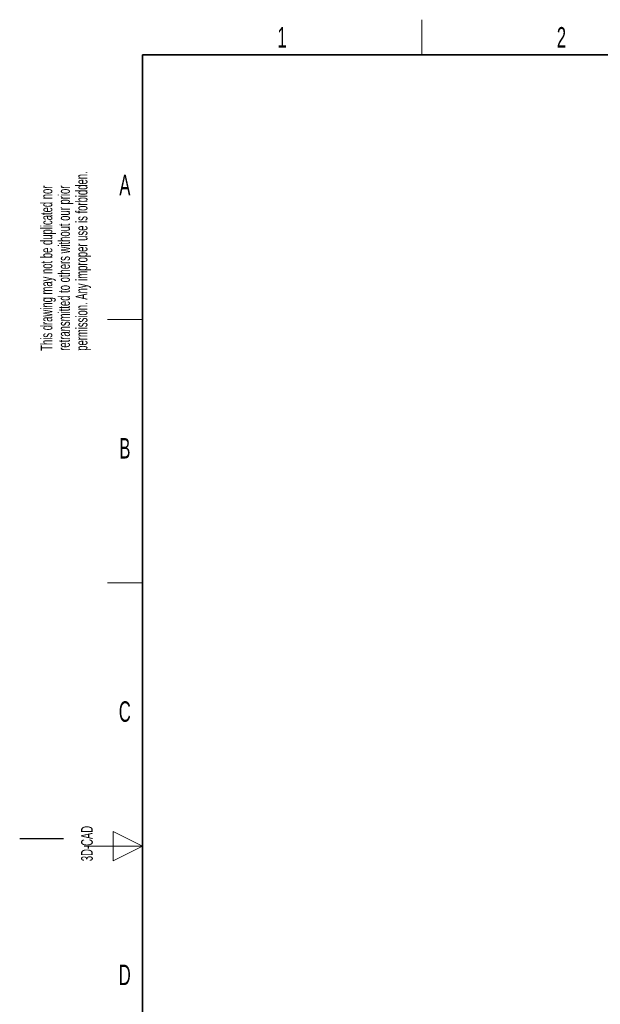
# Paper-space layout 'Blatt2' of a CAD drawing. Header units: millimetres. Extents: x 5 to 418, y 2 to 292.
# Tile 6 of 81: x 5 to 104, y 120 to 288. Entities that reach past the tile are written whole.
import ezdxf

# ---------------------------------------------------------------- set-up
doc = ezdxf.new("R2010")
doc.units = ezdxf.units.MM
doc.layers.add('SLD-0', color=7, linetype='Continuous')
doc.styles.add('SLDTEXTSTYLE0', font='TXT', dxfattribs={"width": 0.605})

psp = doc.layouts.new('Blatt2')

# ---------------------------------------------------------------- linework, layer by layer
at = {"layer": 'SLD-0', "color": 7, "lineweight": 18}
for p, q in [((73.75, 282.5), (73.75, 288.5)), ((20, 237.25), (26, 237.25)), ((20, 192.25), (26, 192.25))]:
    psp.add_line(p, q, dxfattribs=at)
at = {"layer": 'SLD-0', "color": 7, "lineweight": 35}
for p, q in [((408, 282.5), (26, 282.5)), ((26, 282.5), (26, 12))]:
    psp.add_line(p, q, dxfattribs=at)
at = {"layer": 'SLD-0', "color": 7}
psp.add_line((12.5, 148.5), (5, 148.5), dxfattribs=at)
at = {"layer": 'SLD-0', "color": 7, "linetype": 'Continuous', "lineweight": 18}
for p, q in [((26, 147.25), (21, 149.75)), ((21, 149.75), (21, 144.75)), ((16, 147.25), (26, 147.25)), ((21, 144.75), (26, 147.25))]:
    psp.add_line(p, q, dxfattribs=at)

# ---------------------------------------------------------------- texts
at = {"layer": 'SLD-0', "color": 7, "char_height": 2, "attachment_point": 1, "rotation": 90, "style": 'SLDTEXTSTYLE0'}
for s, insert in [('permission. Any improper use is forbidden.', (14.58, 231.91)), ('retransmitted to others without our prior', (11.58, 231.91)), ('This drawing may not be duplicated nor', (8.58, 231.91)), ('3D-CAD', (15.49, 144.68))]:
    psp.add_mtext(s, dxfattribs=dict(at, insert=insert))
at = {"layer": 'SLD-0', "color": 7, "char_height": 3.5, "attachment_point": 2, "style": 'SLDTEXTSTYLE0'}
for s, insert in [('1', (49.85, 287.24)), ('2', (97.6, 287.24)), ('A', (22.98, 262)), ('B', (22.98, 217)), ('C', (22.96, 172)), ('D', (22.96, 127))]:
    psp.add_mtext(s, dxfattribs=dict(at, insert=insert))

doc.saveas('drawing.dxf')
